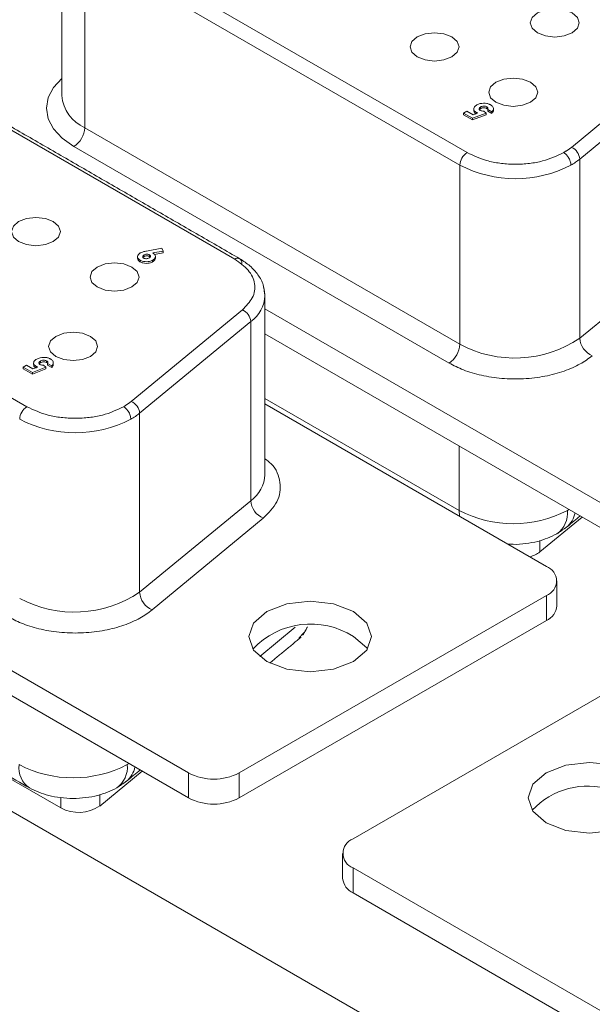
# Model space of a CAD drawing. Header units: inches. Extents: x 0.2 to 16.3, y 0.2 to 11.5.
# Tile 23 of 65: x 2.078 to 2.452, y 2.418 to 3.061. Entities that reach past the tile are written whole.
import ezdxf

# ---------------------------------------------------------------- set-up
doc = ezdxf.new("R2010")
doc.units = ezdxf.units.IN
doc.header["$MEASUREMENT"] = 0

msp = doc.modelspace()

# ---------------------------------------------------------------- linework, layer by layer
at = {"color": 7, "linetype": 'Continuous', "lineweight": 15}
for p, q in [((2.12547, 3.11591), (2.37054, 2.97443)), ((2.12075, 3.10774), (2.36583, 2.96626)), ((2.12075, 2.9907), (2.12075, 3.10774)), ((2.43872, 2.97787), (2.51132, 3.03774)), ((2.44418, 2.97022), (2.51678, 3.03009)), ((2.21877, 2.90477), (2.0048, 3.02829)), ((2.37936, 3.00425), (2.37936, 3.00316)), ((2.3834, 3.00438), (2.3834, 3.00329)), ((2.36819, 3.00032), (2.37038, 3.00159)), ((2.37417, 2.99687), (2.36819, 3.00032)), ((2.36819, 3.00032), (2.36819, 2.99924)), ((2.36819, 2.99924), (2.37417, 2.99578)), ((2.37038, 3.00159), (2.37449, 2.99921)), ((2.38301, 3.00019), (2.37417, 2.99687)), ((2.37417, 2.99578), (2.38301, 2.9991)), ((2.37449, 2.99921), (2.37749, 3.00035)), ((2.37655, 3.00075), (2.37655, 2.99999)), ((2.38148, 3.0016), (2.38301, 3.00019)), ((2.38301, 3.00019), (2.38301, 2.9991)), ((2.38672, 3.0011), (2.38402, 3.00266)), ((2.38402, 3.00266), (2.38402, 3.00157)), ((2.38402, 3.00157), (2.38672, 3.00001)), ((2.38672, 3.0011), (2.38672, 3.00001)), ((2.37417, 2.99687), (2.37417, 2.99578)), ((2.36583, 2.84922), (2.12075, 2.9907)), ((2.35876, 2.83698), (2.11368, 2.97846)), ((2.36583, 2.96626), (2.36583, 2.84922)), ((2.44418, 2.85318), (2.44418, 2.97022)), ((1.83792, 2.94991), (2.083, 2.80843)), ((2.15951, 2.90649), (2.15951, 2.90758)), ((2.16115, 2.91011), (2.17106, 2.91197)), ((2.16299, 2.90768), (2.16299, 2.90659)), ((2.1721, 2.91016), (2.1653, 2.90888)), ((2.16636, 2.90799), (2.1721, 2.90907)), ((2.17106, 2.91197), (2.1721, 2.91016)), ((2.1721, 2.91016), (2.1721, 2.90907)), ((2.51678, 2.91305), (2.44418, 2.85318)), ((2.15698, 2.90415), (2.15698, 2.90306)), ((2.1651, 2.90419), (2.1651, 2.9031)), ((2.18862, 2.56919), (1.64981, 2.88024)), ((2.15118, 2.81188), (2.22377, 2.87175)), ((2.47616, 2.73518), (2.23851, 2.87237)), ((1.64981, 2.86391), (2.18862, 2.55286)), ((2.15664, 2.80423), (2.22924, 2.8641)), ((2.22924, 2.8641), (2.22924, 2.74706)), ((2.23851, 2.85604), (2.47616, 2.71885)), ((1.55386, 2.84379), (2.90679, 2.06276)), ((2.09182, 2.83825), (2.09182, 2.83716)), ((2.09585, 2.83839), (2.09585, 2.8373)), ((2.08065, 2.83433), (2.08284, 2.83559)), ((2.08663, 2.83088), (2.08065, 2.83433)), ((2.08065, 2.83433), (2.08065, 2.83324)), ((2.08065, 2.83324), (2.08663, 2.82979)), ((2.08284, 2.83559), (2.08695, 2.83322)), ((2.09547, 2.83419), (2.08663, 2.83088)), ((2.08663, 2.82979), (2.09547, 2.8331)), ((2.08663, 2.83088), (2.08663, 2.82979)), ((2.08695, 2.83322), (2.08995, 2.83436)), ((2.08901, 2.83475), (2.08901, 2.834)), ((2.09394, 2.8356), (2.09547, 2.83419)), ((2.09547, 2.83419), (2.09547, 2.8331)), ((2.09918, 2.83511), (2.09648, 2.83666)), ((2.09648, 2.83666), (2.09648, 2.83557)), ((2.09648, 2.83557), (2.09918, 2.83402)), ((2.09918, 2.83511), (2.09918, 2.83402)), ((2.23851, 2.81385), (2.36538, 2.74061)), ((2.23851, 2.81035), (2.42244, 2.70417)), ((2.15664, 2.68719), (2.15664, 2.80423)), ((2.36538, 2.7828), (2.36538, 2.74061)), ((2.22924, 2.74706), (2.15664, 2.68719)), ((2.36538, 2.74061), (2.36561, 2.73697)), ((2.23743, 2.73558), (2.16483, 2.67571)), ((2.4458, 2.73638), (2.41816, 2.71359)), ((2.43391, 2.72858), (2.43561, 2.72979)), ((2.41816, 2.72103), (2.41816, 2.71359)), ((2.10518, 2.54631), (1.83743, 2.70088)), ((2.42244, 2.68512), (2.22162, 2.56919)), ((2.42244, 2.66879), (2.42244, 2.68512)), ((2.22162, 2.55286), (2.42244, 2.66879)), ((2.2351, 2.64523), (2.25832, 2.66438)), ((2.2961, 2.52619), (2.49692, 2.64212)), ((2.15826, 2.57039), (2.13062, 2.54759)), ((2.18862, 2.55286), (2.18862, 2.56919)), ((2.22162, 2.56919), (2.22162, 2.55286)), ((2.14637, 2.56259), (2.14806, 2.5638)), ((2.13062, 2.55503), (2.13062, 2.54759)), ((2.10518, 2.55303), (2.10518, 2.54631)), ((2.83492, 2.19609), (2.2961, 2.50714)), ((2.2961, 2.50714), (2.2961, 2.49081)), ((2.2961, 2.49081), (2.83492, 2.17976))]:
    msp.add_line(p, q, dxfattribs=at)
at = {"color": 7, "linetype": 'Continuous', "lineweight": 15, "flags": 128}
for points in [[(2.41653, 3.06571), (2.41306, 3.06272), (2.41185, 3.05918), (2.41306, 3.05565), (2.41653, 3.05265), (2.42172, 3.05065), (2.42785, 3.04995), (2.43397, 3.05065), (2.43916, 3.05265), (2.44263, 3.05565), (2.44385, 3.05918), (2.44263, 3.06272), (2.43916, 3.06571), (2.43397, 3.06772), (2.42785, 3.06842), (2.42172, 3.06772), (2.41653, 3.06571)], [(2.33804, 3.05007), (2.33457, 3.04707), (2.33336, 3.04353), (2.33457, 3.04), (2.33804, 3.037), (2.34323, 3.035), (2.34936, 3.0343), (2.35548, 3.035), (2.36067, 3.037), (2.36414, 3.04), (2.36536, 3.04353), (2.36414, 3.04707), (2.36067, 3.05007), (2.35548, 3.05207), (2.34936, 3.05277), (2.34323, 3.05207), (2.33804, 3.05007)], [(2.11368, 2.97846), (2.10605, 2.98382), (2.10039, 2.98994), (2.0969, 2.99659), (2.09572, 3.00349), (2.0969, 3.0104), (2.10039, 3.01704), (2.10572, 3.02287)], [(2.38943, 3.0204), (2.38596, 3.01741), (2.38474, 3.01387), (2.38596, 3.01034), (2.38943, 3.00734), (2.39462, 3.00534), (2.40074, 3.00463), (2.40686, 3.00534), (2.41205, 3.00734), (2.41552, 3.01034), (2.41674, 3.01387), (2.41552, 3.01741), (2.41205, 3.0204), (2.40686, 3.0224), (2.40074, 3.02311), (2.39462, 3.0224), (2.38943, 3.0204)], [(2.07761, 2.92938), (2.07414, 2.92639), (2.07292, 2.92285), (2.07414, 2.91932), (2.07761, 2.91632), (2.0828, 2.91432), (2.08892, 2.91361), (2.09504, 2.91432), (2.10023, 2.91632), (2.1037, 2.91932), (2.10492, 2.92285), (2.1037, 2.92639), (2.10023, 2.92938), (2.09504, 2.93138), (2.08892, 2.93209), (2.0828, 2.93138), (2.07761, 2.92938)], [(2.12899, 2.89972), (2.12552, 2.89672), (2.1243, 2.89319), (2.12552, 2.88965), (2.12899, 2.88666), (2.13418, 2.88465), (2.1403, 2.88395), (2.14643, 2.88465), (2.15162, 2.88666), (2.15509, 2.88965), (2.1563, 2.89319), (2.15509, 2.89672), (2.15162, 2.89972), (2.14643, 2.90172), (2.1403, 2.90242), (2.13418, 2.90172), (2.12899, 2.89972)], [(2.23851, 2.88109), (2.23832, 2.88368), (2.2376, 2.88666)], [(2.10188, 2.85441), (2.09842, 2.85141), (2.0972, 2.84788), (2.09842, 2.84434), (2.10188, 2.84135), (2.10707, 2.83934), (2.1132, 2.83864), (2.11932, 2.83934), (2.12451, 2.84135), (2.12798, 2.84434), (2.1292, 2.84788), (2.12798, 2.85141), (2.12451, 2.85441), (2.11932, 2.85641), (2.1132, 2.85711), (2.10707, 2.85641), (2.10188, 2.85441)], [(2.43726, 2.74131), (2.43686, 2.74106), (2.4361, 2.74061)], [(2.29634, 2.67464), (2.28336, 2.67965), (2.26805, 2.6814), (2.25275, 2.67965), (2.23977, 2.67464), (2.2311, 2.66715), (2.22805, 2.65831), (2.2311, 2.64948), (2.23977, 2.64198), (2.25275, 2.63698), (2.26805, 2.63522), (2.28336, 2.63698), (2.29634, 2.64198), (2.30501, 2.64948), (2.30805, 2.65831), (2.30501, 2.66715), (2.29634, 2.67464)], [(2.29634, 2.65831), (2.30501, 2.65082), (2.30547, 2.65015)], [(2.14972, 2.57532), (2.14932, 2.57507), (2.14855, 2.57462)], [(2.46447, 2.57463), (2.45049, 2.57609), (2.43518, 2.57433), (2.4222, 2.56932), (2.41353, 2.56183), (2.41049, 2.553), (2.41353, 2.54416), (2.4222, 2.53667), (2.43518, 2.53166), (2.45049, 2.5299), (2.46447, 2.53136)]]:
    msp.add_lwpolyline(points, dxfattribs=at)
at = {"color": 7, "linetype": 'Continuous', "lineweight": 15}
for centre, radius, start, end in [((2.13141, 3.01422), 0.02582, 185.69483, 245.62533), ((2.1054, 2.9914), 0.01537, 302.6053, 357.39457), ((2.37606, 2.9658), 0.01025, 122.60557, 177.39437), ((2.43524, 2.96961), 0.00897, 3.90525, 67.13859), ((2.40213, 3.03632), 0.0789, 242.60967, 297.39034), ((2.41746, 3.00289), 0.0422, 299.7828, 309.2794), ((2.22061, 2.90251), 0.00291, 350.78634, 129.20291), ((2.21638, 2.88215), 0.02217, 305.46514, 357.26225), ((2.22029, 2.86349), 0.00897, 3.90519, 67.13851), ((2.40171, 2.91642), 0.07618, 241.9012, 303.88609), ((2.4576, 2.8541), 0.01345, 183.90499, 247.1389), ((2.35048, 2.84992), 0.01537, 302.6053, 357.39457), ((2.14769, 2.80362), 0.00897, 3.9052, 67.13849), ((2.08852, 2.7998), 0.01025, 122.60546, 177.3943), ((2.11459, 2.87032), 0.0789, 242.6097, 297.39032), ((2.12992, 2.83689), 0.0422, 299.78276, 309.27945), ((2.21638, 2.76511), 0.02217, 305.46514, 357.26225), ((2.24265, 2.74798), 0.01345, 183.90499, 247.13895), ((2.40074, 2.80885), 0.07685, 242.60968, 297.39032), ((2.41941, 2.73897), 0.01677, 305.70273, 5.61986), ((2.42492, 2.7424), 0.01653, 310.27505, 348.43194), ((2.40714, 2.72793), 0.0181, 284.3842, 307.54869), ((2.41882, 2.69464), 0.01019, 290.78352, 69.21653), ((2.11417, 2.75043), 0.07618, 241.90123, 303.88607), ((2.17006, 2.68811), 0.01345, 183.90509, 247.13884), ((2.4176, 2.67948), 0.01174, 294.37485, 354.30501), ((2.26839, 2.61478), 0.05173, 57.29667, 136.86795), ((2.0937, 2.5726), 0.01598, 172.74647, 235.96002), ((2.1132, 2.64285), 0.07685, 242.60972, 297.39029), ((2.13186, 2.57298), 0.01677, 305.70273, 5.61986), ((2.13738, 2.57641), 0.01653, 310.275, 348.43202), ((2.20512, 2.60103), 0.03586, 242.6097, 297.39026), ((2.44945, 2.51082), 0.0498, 72.44271, 136.92615), ((2.11683, 2.56813), 0.02473, 241.90119, 303.88609), ((2.20512, 2.5847), 0.03586, 242.6097, 297.39026), ((2.29972, 2.51667), 0.01019, 110.78328, 249.21672), ((2.30095, 2.5015), 0.01174, 185.69539, 245.62502)]:
    msp.add_arc(centre, radius, start, end, dxfattribs=at)
for points in [[(2.82931, 3.85833), (0.98329, 2.79265)], [(2.10572, 3.1287), (2.10572, 3.01166)], [(2.2221, 2.9051), (2.00813, 3.02862)], [(2.37492, 3.00307), (2.37492, 3.00198)], [(2.3878, 3.00324), (2.3878, 3.00326)], [(2.3878, 3.00217), (2.3878, 3.00323)], [(2.43872, 2.97787), (2.43371, 2.97443)], [(2.15532, 2.90647), (2.15532, 2.90538)], [(2.16299, 2.90659), (2.16349, 2.90618)], [(2.23851, 2.88105), (2.23803, 2.884)], [(2.23851, 2.76405), (2.23851, 2.88109)], [(2.08738, 2.83707), (2.08738, 2.83598)], [(2.10025, 2.83724), (2.10025, 2.83726)], [(2.10025, 2.83617), (2.10025, 2.83723)], [(2.15118, 2.81188), (2.14617, 2.80843)], [(2.4356, 2.72979), (2.4445, 2.73713)], [(2.42919, 2.72535), (2.43563, 2.72982)], [(1.79908, 2.72427), (2.08475, 2.55936)], [(2.42927, 2.67831), (2.42927, 2.69464)], [(2.26336, 2.6593), (2.26631, 2.66461)], [(2.24164, 2.64097), (2.2622, 2.65793)], [(2.2653, 2.66226), (2.26066, 2.65731)], [(2.14806, 2.56379), (2.15696, 2.57114)], [(2.14165, 2.55936), (2.14809, 2.56382)], [(2.28927, 2.51667), (2.28927, 2.50034)]]:
    msp.add_open_spline(points, degree=1, dxfattribs=at)
for points, knots in [([(2.37655, 3.00075), (2.37607, 3.00109), (2.37519, 3.0017), (2.37483, 3.00285), (2.37505, 3.00393), (2.37582, 3.00486), (2.3766, 3.00535), (2.37692, 3.00556)], [0, 0, 0, 0, 0.241211, 0.436073, 0.630152, 0.843693, 1, 1, 1, 1]), ([(2.37692, 3.00556), (2.37763, 3.0059), (2.37891, 3.00651), (2.3813, 3.00676), (2.38348, 3.00662), (2.38501, 3.00614), (2.3857, 3.00577), (2.38589, 3.00567)], [0, 0, 0, 0, 0.271691, 0.491673, 0.7113, 0.922772, 1, 1, 1, 1]), ([(2.37936, 3.00425), (2.37907, 3.00404), (2.37857, 3.0037), (2.37834, 3.00307), (2.37844, 3.00256), (2.37876, 3.00221), (2.37901, 3.00206), (2.37909, 3.00201)], [0, 0, 0, 0, 0.312612, 0.53103, 0.749504, 0.916448, 1, 1, 1, 1]), ([(2.3834, 3.00438), (2.38313, 3.00451), (2.38261, 3.00475), (2.38164, 3.00484), (2.38069, 3.00477), (2.37992, 3.00454), (2.37952, 3.00433), (2.37936, 3.00425)], [0, 0, 0, 0, 0.227568, 0.439246, 0.634113, 0.860923, 1, 1, 1, 1]), ([(2.38402, 3.00266), (2.38413, 3.00292), (2.38429, 3.00334), (2.384, 3.00396), (2.3836, 3.00424), (2.3834, 3.00438)], [0, 0, 0, 0, 0.422221, 0.700059, 1, 1, 1, 1]), ([(2.38589, 3.00567), (2.38647, 3.00525), (2.38748, 3.00454), (2.3879, 3.00324), (2.38765, 3.00209), (2.38702, 3.00142), (2.38672, 3.0011)], [0, 0, 0, 0, 0.3144711, 0.5472923, 0.7800412, 1, 1, 1, 1]), ([(2.37496, 3.00198), (2.37498, 3.00165), (2.37501, 3.00095), (2.37573, 3.00017), (2.37635, 2.99978), (2.37655, 2.99966)], [0, 0, 0, 0, 0.3820173, 0.8055161, 1, 1, 1, 1]), ([(2.37749, 3.00035), (2.3774, 3.00038), (2.37723, 3.00044), (2.37691, 3.00056), (2.37669, 3.00067), (2.37655, 3.00075)], [0, 0, 0, 0, 0.253809, 0.507789, 1, 1, 1, 1]), ([(2.37859, 3.00245), (2.37866, 3.00256), (2.37883, 3.00283), (2.37917, 3.00304), (2.37936, 3.00316)], [0, 0, 0, 0, 0.420928, 1, 1, 1, 1]), ([(2.37909, 3.00201), (2.37931, 3.00191), (2.37981, 3.00168), (2.38068, 3.00159), (2.38125, 3.00159), (2.38148, 3.0016)], [0, 0, 0, 0, 0.324565, 0.736505, 1, 1, 1, 1]), ([(2.37936, 3.00316), (2.37971, 3.00333), (2.38031, 3.00362), (2.38138, 3.00375), (2.38232, 3.0037), (2.383, 3.00351), (2.38331, 3.00334), (2.3834, 3.00329)], [0, 0, 0, 0, 0.3011308, 0.5085659, 0.7154936, 0.9187188, 1, 1, 1, 1]), ([(2.3834, 3.00329), (2.38367, 3.00313), (2.38396, 3.00295), (2.38403, 3.00272), (2.38403, 3.00271)], [0, 0, 0, 0, 0.943448, 1, 1, 1, 1]), ([(2.38672, 3.00001), (2.38717, 3.00048), (2.38782, 3.00117), (2.38774, 3.00193), (2.38772, 3.00217)], [0, 0, 0, 0, 0.6880688, 1, 1, 1, 1]), ([(2.43371, 2.97443), (2.42932, 2.97238), (2.42256, 2.96922), (2.41126, 2.96725), (2.40213, 2.96668), (2.39299, 2.96725), (2.3817, 2.96922), (2.37494, 2.97238), (2.37054, 2.97443)], [0, 0, 0, 0, 0.239457, 0.368361, 0.5, 0.631639, 0.760543, 1, 1, 1, 1]), ([(2.43843, 2.96626), (2.43834, 2.96708), (2.43817, 2.96879), (2.43689, 2.97135), (2.43531, 2.97333), (2.43423, 2.97407), (2.43371, 2.97443)], [0, 0, 0, 0, 0.270261, 0.562429, 0.789736, 1, 1, 1, 1]), ([(2.15698, 2.90415), (2.1565, 2.90448), (2.15563, 2.90509), (2.15525, 2.90623), (2.15541, 2.90735), (2.15609, 2.90827), (2.15681, 2.90873), (2.15703, 2.90887)], [0, 0, 0, 0, 0.24502, 0.446425, 0.646433, 0.888493, 1, 1, 1, 1]), ([(2.15703, 2.90887), (2.15764, 2.90915), (2.15856, 2.90957), (2.16004, 2.90988), (2.16078, 2.91003), (2.16115, 2.91011)], [0, 0, 0, 0, 0.4931, 0.746233, 1, 1, 1, 1]), ([(2.1593, 2.90554), (2.15911, 2.90567), (2.15876, 2.90593), (2.15863, 2.90642), (2.15873, 2.90691), (2.15907, 2.9073), (2.15939, 2.9075), (2.15951, 2.90758)], [0, 0, 0, 0, 0.222604, 0.432551, 0.634287, 0.870859, 1, 1, 1, 1]), ([(2.15951, 2.90758), (2.15978, 2.90771), (2.16027, 2.90795), (2.16119, 2.90808), (2.162, 2.90805), (2.16261, 2.90788), (2.16288, 2.90774), (2.16299, 2.90768)], [0, 0, 0, 0, 0.2697973, 0.490769, 0.7120177, 0.8862841, 1, 1, 1, 1]), ([(2.16299, 2.90768), (2.16319, 2.90755), (2.16358, 2.90727), (2.16374, 2.90676), (2.16362, 2.90628), (2.1633, 2.9059), (2.16299, 2.9057), (2.16287, 2.90563)], [0, 0, 0, 0, 0.227086, 0.457326, 0.652073, 0.864058, 1, 1, 1, 1]), ([(2.1653, 2.90888), (2.16575, 2.90856), (2.16666, 2.90792), (2.16701, 2.90672), (2.16674, 2.90558), (2.16599, 2.90474), (2.16532, 2.90433), (2.1651, 2.90419)], [0, 0, 0, 0, 0.234709, 0.471449, 0.675243, 0.891235, 1, 1, 1, 1]), ([(2.15533, 2.90538), (2.15538, 2.90498), (2.15549, 2.90422), (2.15631, 2.90347), (2.15686, 2.90313), (2.15698, 2.90306)], [0, 0, 0, 0, 0.46137, 0.8813, 1, 1, 1, 1]), ([(2.1651, 2.90419), (2.16448, 2.9039), (2.16334, 2.90336), (2.16121, 2.90314), (2.15922, 2.90327), (2.1578, 2.9037), (2.15715, 2.90406), (2.15698, 2.90415)], [0, 0, 0, 0, 0.2641428, 0.4824547, 0.7002587, 0.92306, 1, 1, 1, 1]), ([(2.15698, 2.90306), (2.15755, 2.90279), (2.15871, 2.90225), (2.16085, 2.90204), (2.16288, 2.90221), (2.16426, 2.90265), (2.16492, 2.90301), (2.1651, 2.9031)], [0, 0, 0, 0, 0.243081, 0.488162, 0.6984, 0.917464, 1, 1, 1, 1]), ([(2.15887, 2.90591), (2.15896, 2.90603), (2.15911, 2.90625), (2.15939, 2.90642), (2.15951, 2.90649)], [0, 0, 0, 0, 0.576686, 1, 1, 1, 1]), ([(2.16287, 2.90563), (2.16259, 2.90549), (2.16209, 2.90525), (2.16116, 2.90513), (2.16033, 2.90516), (2.1597, 2.90533), (2.15941, 2.90548), (2.1593, 2.90554)], [0, 0, 0, 0, 0.2671, 0.486142, 0.704515, 0.886096, 1, 1, 1, 1]), ([(2.15951, 2.90649), (2.15978, 2.90662), (2.16027, 2.90686), (2.16119, 2.90699), (2.162, 2.90696), (2.16261, 2.90679), (2.16288, 2.90665), (2.16299, 2.90659)], [0, 0, 0, 0, 0.2697973, 0.490769, 0.7120177, 0.8862841, 1, 1, 1, 1]), ([(2.1651, 2.9031), (2.16563, 2.90349), (2.16656, 2.90417), (2.16699, 2.90508), (2.1669, 2.90546), (2.1669, 2.90548)], [0, 0, 0, 0, 0.5593341, 0.9783994, 1, 1, 1, 1]), ([(2.16691, 2.90548), (2.16691, 2.90567), (2.16691, 2.90603), (2.16691, 2.90639), (2.16691, 2.90657)], [0, 0, 0, 0, 0.4999817, 1, 1, 1, 1]), ([(2.21877, 2.90477), (2.22198, 2.90251), (2.2286, 2.89785), (2.23255, 2.88883), (2.23138, 2.87955), (2.22626, 2.8743), (2.22377, 2.87175)], [0, 0, 0, 0, 0.242229, 0.5, 0.757771, 1, 1, 1, 1]), ([(2.23803, 2.884), (2.23787, 2.88535), (2.23746, 2.88901), (2.23427, 2.89464), (2.22914, 2.90051), (2.2244, 2.9036), (2.2221, 2.9051)], [0, 0, 0, 0, 0.170053, 0.45987, 0.738398, 1, 1, 1, 1]), ([(2.08901, 2.83475), (2.08853, 2.83509), (2.08765, 2.83571), (2.08729, 2.83685), (2.08751, 2.83794), (2.08828, 2.83887), (2.08906, 2.83936), (2.08938, 2.83957)], [0, 0, 0, 0, 0.241211, 0.436073, 0.630152, 0.843694, 1, 1, 1, 1]), ([(2.08938, 2.83957), (2.09009, 2.8399), (2.09137, 2.84051), (2.09376, 2.84077), (2.09593, 2.84062), (2.09746, 2.84015), (2.09816, 2.83977), (2.09835, 2.83967)], [0, 0, 0, 0, 0.271691, 0.491673, 0.7113, 0.922772, 1, 1, 1, 1]), ([(2.09182, 2.83825), (2.09153, 2.83805), (2.09103, 2.83771), (2.0908, 2.83708), (2.0909, 2.83657), (2.09122, 2.83622), (2.09146, 2.83606), (2.09155, 2.83601)], [0, 0, 0, 0, 0.312611, 0.531029, 0.749503, 0.916448, 1, 1, 1, 1]), ([(2.09105, 2.83645), (2.09112, 2.83657), (2.09128, 2.83684), (2.09162, 2.83704), (2.09182, 2.83716)], [0, 0, 0, 0, 0.420926, 1, 1, 1, 1]), ([(2.09585, 2.83839), (2.09559, 2.83851), (2.09507, 2.83875), (2.09409, 2.83885), (2.09315, 2.83877), (2.09238, 2.83855), (2.09198, 2.83833), (2.09182, 2.83825)], [0, 0, 0, 0, 0.227568, 0.439245, 0.634111, 0.860924, 1, 1, 1, 1]), ([(2.09182, 2.83716), (2.09217, 2.83733), (2.09276, 2.83762), (2.09384, 2.83775), (2.09477, 2.83771), (2.09545, 2.83751), (2.09577, 2.83735), (2.09585, 2.8373)], [0, 0, 0, 0, 0.301128, 0.508567, 0.715495, 0.918719, 1, 1, 1, 1]), ([(2.09648, 2.83666), (2.09658, 2.83692), (2.09675, 2.83735), (2.09646, 2.83797), (2.09606, 2.83824), (2.09585, 2.83839)], [0, 0, 0, 0, 0.422219, 0.700061, 1, 1, 1, 1]), ([(2.09585, 2.8373), (2.09613, 2.83713), (2.09642, 2.83695), (2.09649, 2.83673), (2.09649, 2.83671)], [0, 0, 0, 0, 0.94345, 1, 1, 1, 1]), ([(2.09835, 2.83967), (2.09893, 2.83926), (2.09994, 2.83855), (2.10036, 2.83724), (2.10011, 2.83609), (2.09948, 2.83543), (2.09918, 2.83511)], [0, 0, 0, 0, 0.31447, 0.547291, 0.78004, 1, 1, 1, 1]), ([(2.45237, 2.84171), (2.44984, 2.83986), (2.44457, 2.83601), (2.43398, 2.83144), (2.42145, 2.82808), (2.40753, 2.82643), (2.39332, 2.82665), (2.37996, 2.82871), (2.36816, 2.83215), (2.36181, 2.83541), (2.35876, 2.83698)], [0, 0, 0, 0, 0.114511, 0.237561, 0.367044, 0.5, 0.632956, 0.762439, 0.885489, 1, 1, 1, 1]), ([(2.08742, 2.83599), (2.08743, 2.83566), (2.08747, 2.83496), (2.08819, 2.83417), (2.08881, 2.83379), (2.08901, 2.83366)], [0, 0, 0, 0, 0.3820178, 0.805516, 1, 1, 1, 1]), ([(2.08995, 2.83436), (2.08986, 2.83438), (2.08969, 2.83444), (2.08937, 2.83457), (2.08915, 2.83468), (2.08901, 2.83475)], [0, 0, 0, 0, 0.253811, 0.507791, 1, 1, 1, 1]), ([(2.09155, 2.83601), (2.09177, 2.83591), (2.09227, 2.83569), (2.09314, 2.83559), (2.09371, 2.8356), (2.09394, 2.8356)], [0, 0, 0, 0, 0.324565, 0.736505, 1, 1, 1, 1]), ([(2.09918, 2.83402), (2.09963, 2.83449), (2.10028, 2.83517), (2.1002, 2.83594), (2.10017, 2.83617)], [0, 0, 0, 0, 0.688071, 1, 1, 1, 1]), ([(2.14617, 2.80843), (2.14177, 2.80638), (2.13501, 2.80323), (2.12372, 2.80126), (2.11459, 2.80069), (2.10545, 2.80126), (2.09416, 2.80323), (2.0874, 2.80638), (2.083, 2.80843)], [0, 0, 0, 0, 0.239457, 0.368361, 0.5, 0.631639, 0.760543, 1, 1, 1, 1]), ([(2.15088, 2.80027), (2.1508, 2.80109), (2.15063, 2.80279), (2.14935, 2.80535), (2.14777, 2.80733), (2.14669, 2.80808), (2.14617, 2.80843)], [0, 0, 0, 0, 0.270261, 0.562429, 0.789736, 1, 1, 1, 1]), ([(2.23851, 2.77444), (2.23991, 2.77338), (2.24577, 2.76896), (2.24927, 2.75897), (2.24792, 2.74632), (2.24085, 2.73909), (2.23743, 2.73558)], [0, 0, 0, 0, 0.096047, 0.403545, 0.711043, 1, 1, 1, 1]), ([(2.39716, 2.71876), (2.39835, 2.71867), (2.40229, 2.71837), (2.40897, 2.71892), (2.41914, 2.72065), (2.42523, 2.7235), (2.42919, 2.72535)], [0, 0, 0, 0, 0.102654, 0.338906, 0.570249, 1, 1, 1, 1]), ([(2.16483, 2.67571), (2.16229, 2.67386), (2.15703, 2.67002), (2.14644, 2.66545), (2.13391, 2.66208), (2.11998, 2.66043), (2.10577, 2.66066), (2.09242, 2.66272), (2.08061, 2.66615), (2.07427, 2.66941), (2.07122, 2.67098)], [0, 0, 0, 0, 0.114511, 0.237561, 0.367044, 0.5, 0.632956, 0.762439, 0.885489, 1, 1, 1, 1]), ([(2.08475, 2.55936), (2.08871, 2.55751), (2.0948, 2.55467), (2.10497, 2.55289), (2.1132, 2.55238), (2.12143, 2.55289), (2.1316, 2.55467), (2.13769, 2.55751), (2.14165, 2.55936)], [0, 0, 0, 0, 0.239457, 0.368361, 0.5, 0.631639, 0.760543, 1, 1, 1, 1])]:
    msp.add_open_spline(points, degree=3, knots=knots, dxfattribs=at)

doc.saveas('drawing.dxf')
